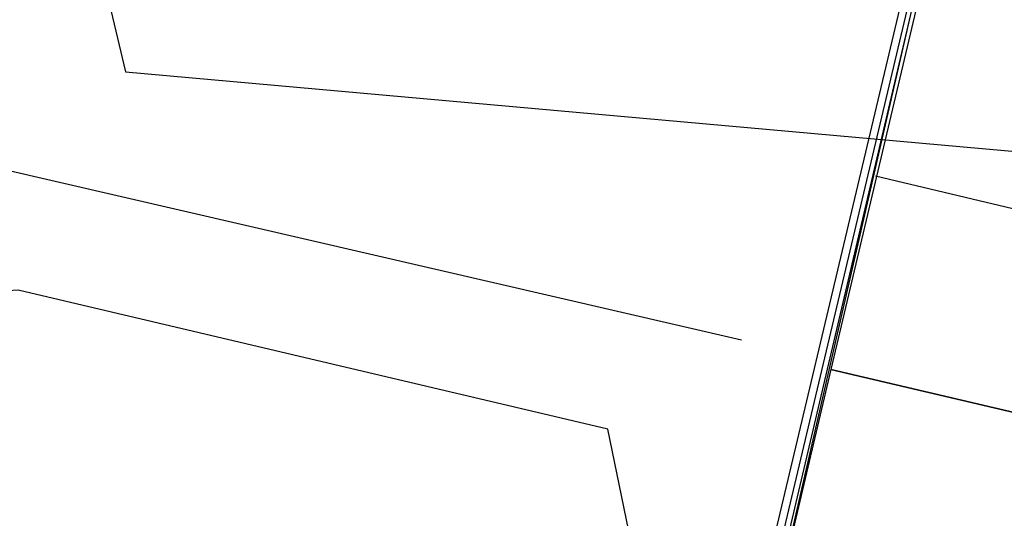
# Model space of a CAD drawing. Header units: feet. Extents: x -79 to 198, y -22 to 181.
# Tile 147 of 256: x 117.473 to 118.355, y 75.564 to 76.011. Entities that reach past the tile are written whole.
import ezdxf

# ---------------------------------------------------------------- set-up
doc = ezdxf.new("R2010")
doc.units = ezdxf.units.FT
doc.layers.add('A-AREA-UNIDAD', color=30, linetype='CONTINUOUS')
doc.layers.add('A-LINEA', color=7, linetype='CONTINUOUS')

msp = doc.modelspace()

# ---------------------------------------------------------------- linework, layer by layer
at = {"layer": 'A-AREA-UNIDAD'}
for points in [[(66.752, 88.3733), (101.088, 80.2133), (101.408, 80.2133), (101.632, 80.48), (104, 79.9289), (104.352, 79.68), (104.24, 79.2889), (105.312, 79.2533), (117.472, 76.3733), (117.568, 75.9644), (118.96, 75.84), (129.568, 73.3689), (129.6, 73.12), (130.8, 76.7289), (132.288, 79.8933), (134.16, 82.8444), (137.952, 87.8044), (139.168, 89.8489)], [(106.912, 44.2844), (118.752, 41.44), (119.808, 41.4044), (119.84, 40.32), (119.392, 38.56), (125.872, 37.0489), (126.032, 36.8), (128.192, 40.8), (129.792, 45.4933), (130.48, 49.2444), (130.64, 53.8844), (130.32, 57.0844), (129.28, 61.8489), (128.928, 64.9244), (128.992, 69.2444), (129.6, 72.8889), (128.8, 72.8889), (118.048, 75.4133), (118, 75.6444), (117.472, 75.7689), (116.24, 75.68), (104.08, 78.5244)]]:
    msp.add_lwpolyline(points, dxfattribs=at)
at = {"layer": 'A-LINEA'}
for p, q in [((121.8, 90.9511), (114.5867, 60.4578)), ((118.8533, 78.4978), (117.84, 74.1778)), ((116.9067, 76.0044), (118.12, 75.7244)), ((118.24, 75.8711), (129.4933, 73.2044)), ((129.9467, 72.9244), (118.2, 75.6978))]:
    msp.add_line(p, q, dxfattribs=at)
for points in [[(142.72, 107.0711), (135.88, 108.6844), (131.36, 89.5511), (124.5867, 91.1511), (124.4, 90.3378), (121.8, 90.9511), (121.3333, 88.9511), (118.2, 75.6978), (129.9467, 72.9244)], [(117.2933, 75.4844), (118.1067, 75.2978), (118.2933, 76.1111), (117.48, 76.2978), (117.2933, 75.4844)], [(117.3067, 75.4978), (118.0933, 75.3111), (118.28, 76.0978), (117.4933, 76.2844), (117.3067, 75.4978)], [(118.2, 75.6978), (115.0667, 62.4578), (114.5867, 60.4578), (117.1867, 59.8444), (117, 59.0311), (123.76, 57.4311), (119.2267, 38.2978), (126.2667, 36.6311)]]:
    msp.add_lwpolyline(points, dxfattribs=at)

doc.saveas('drawing.dxf')
